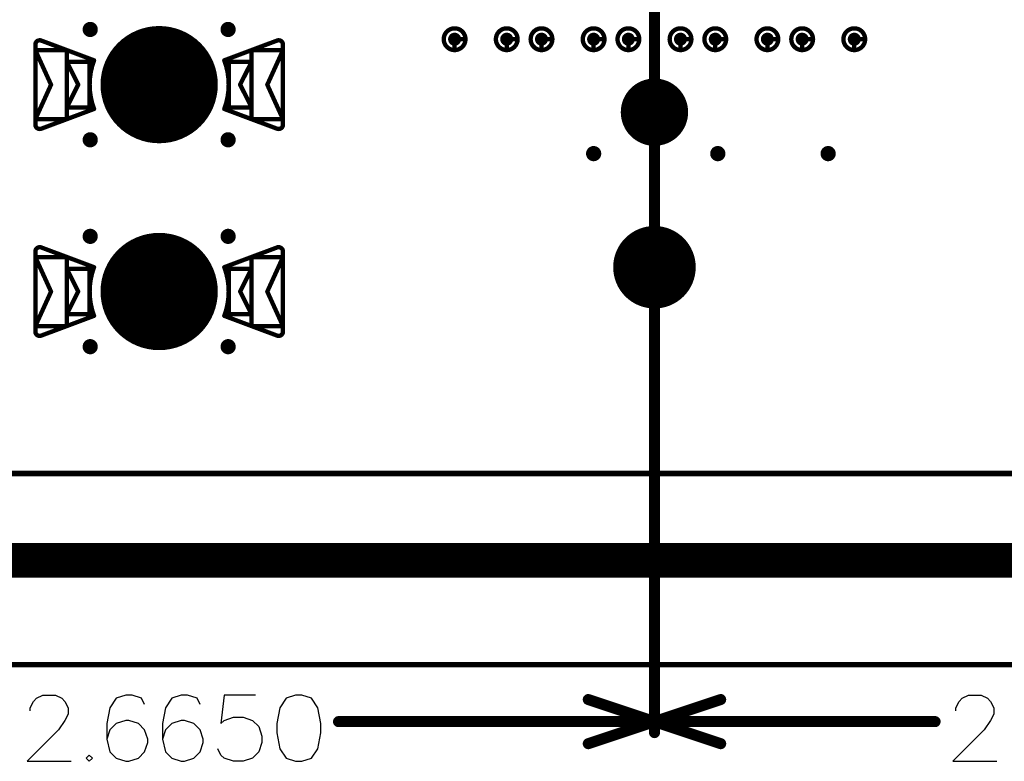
# Model space of a CAD drawing. Header units: millimetres. Extents: x 62 to 363, y 42 to 391.
# Tile 13 of 216: x 98 to 120, y 72 to 89. Entities that reach past the tile are written whole.
import ezdxf

# ---------------------------------------------------------------- set-up
doc = ezdxf.new("R2010")
doc.units = ezdxf.units.MM
for name, color, linetype in [('Mechanical1', 6, 'Continuous'), ('Mechanical8', 56, 'Continuous'), ('PadHoleLayer', 156, 'Continuous'), ('ViaHoleLayer', 16, 'Continuous')]:
    doc.layers.add(name, color=color, linetype=linetype)

# ---------------------------------------------------------------- blocks, each defined once
blk = doc.blocks.new('SAMTEC_SEAM8_40_S02_0_S_10_2_GP_K_HP_379')
at = {"layer": 'Mechanical8'}
for points, const_width in [([(15.85, 4.6, 1), (15.35, 4.6, 1)], 0.1), ([(15.575, 4.85, 1), (15.625, 4.85, 1)], 0.05), ([(15.325, 4.6, 1), (15.375, 4.6, 1)], 0.05), ([(15.575, 4.6, 1), (15.625, 4.6, 1)], 0.05), ([(15.575, 4.6, 1), (15.625, 4.6, 1)], 0.05), ([(15.825, 4.6, 1), (15.875, 4.6, 1)], 0.05), ([(15.825, 4.6, 1), (15.875, 4.6, 1)], 0.05), ([(15.85, 3.4, 1), (15.35, 3.4, 1)], 0.1), ([(15.575, 3.65, 1), (15.625, 3.65, 1)], 0.05), ([(15.325, 3.4, 1), (15.375, 3.4, 1)], 0.05), ([(15.575, 3.4, 1), (15.625, 3.4, 1)], 0.05), ([(15.575, 3.4, 1), (15.625, 3.4, 1)], 0.05), ([(15.825, 3.4, 1), (15.875, 3.4, 1)], 0.05), ([(15.825, 3.4, 1), (15.875, 3.4, 1)], 0.05), ([(15.85, 2.6, 1), (15.35, 2.6, 1)], 0.1), ([(15.575, 2.85, 1), (15.625, 2.85, 1)], 0.05), ([(15.325, 2.6, 1), (15.375, 2.6, 1)], 0.05), ([(15.575, 2.6, 1), (15.625, 2.6, 1)], 0.05), ([(15.575, 2.6, 1), (15.625, 2.6, 1)], 0.05), ([(15.825, 2.6, 1), (15.875, 2.6, 1)], 0.05), ([(15.825, 2.6, 1), (15.875, 2.6, 1)], 0.05), ([(15.85, 1.4, 1), (15.35, 1.4, 1)], 0.1), ([(15.575, 1.65, 1), (15.625, 1.65, 1)], 0.05), ([(15.325, 1.4, 1), (15.375, 1.4, 1)], 0.05), ([(15.575, 1.4, 1), (15.625, 1.4, 1)], 0.05), ([(15.575, 1.4, 1), (15.625, 1.4, 1)], 0.05), ([(15.825, 1.4, 1), (15.875, 1.4, 1)], 0.05), ([(15.825, 1.4, 1), (15.875, 1.4, 1)], 0.05), ([(21.75, 0, 1), (19.95, 0, 1)], 0.1), ([(15.85, 0.6, 1), (15.35, 0.6, 1)], 0.1), ([(15.575, 0.85, 1), (15.625, 0.85, 1)], 0.05), ([(18.005, 0, 1), (16.555, 0, 1)], 0.1), ([(15.325, 0.6, 1), (15.375, 0.6, 1)], 0.05), ([(15.575, 0.6, 1), (15.625, 0.6, 1)], 0.05), ([(15.575, 0.6, 1), (15.625, 0.6, 1)], 0.05), ([(15.825, 0.6, 1), (15.875, 0.6, 1)], 0.05), ([(15.825, 0.6, 1), (15.875, 0.6, 1)], 0.05), ([(17.255, 0.5, 1), (17.305, 0.5, 1)], 0.05), ([(20.825, 0.5, 1), (20.875, 0.5, 1)], 0.05), ([(16.53, 0, 1), (16.58, 0, 1)], 0.05), ([(16.755, 0, 1), (16.805, 0, 1)], 0.05), ([(17.255, 0, 1), (17.305, 0, 1)], 0.05), ([(17.255, 0, 1), (17.305, 0, 1)], 0.05), ([(17.255, 0, 1), (17.305, 0, 1)], 0.05), ([(17.255, 0, 1), (17.305, 0, 1)], 0.05), ([(17.755, 0, 1), (17.805, 0, 1)], 0.05), ([(17.98, 0, 1), (18.03, 0, 1)], 0.05), ([(19.925, 0, 1), (19.975, 0, 1)], 0.05), ([(20.325, 0, 1), (20.375, 0, 1)], 0.05), ([(20.825, 0, 1), (20.875, 0, 1)], 0.05), ([(20.825, 0, 1), (20.875, 0, 1)], 0.05), ([(20.825, 0, 1), (20.875, 0, 1)], 0.05), ([(20.825, 0, 1), (20.875, 0, 1)], 0.05), ([(21.325, 0, 1), (21.375, 0, 1)], 0.05), ([(21.725, 0, 1), (21.775, 0, 1)], 0.05), ([(15.85, -0.6, 1), (15.35, -0.6, 1)], 0.1), ([(15.575, -0.35, 1), (15.625, -0.35, 1)], 0.05), ([(17.255, -0.5, 1), (17.305, -0.5, 1)], 0.05), ([(20.825, -0.5, 1), (20.875, -0.5, 1)], 0.05), ([(15.325, -0.6, 1), (15.375, -0.6, 1)], 0.05), ([(15.575, -0.6, 1), (15.625, -0.6, 1)], 0.05), ([(15.575, -0.6, 1), (15.625, -0.6, 1)], 0.05), ([(15.825, -0.6, 1), (15.875, -0.6, 1)], 0.05), ([(15.825, -0.6, 1), (15.875, -0.6, 1)], 0.05), ([(15.85, -1.4, 1), (15.35, -1.4, 1)], 0.1), ([(15.575, -1.15, 1), (15.625, -1.15, 1)], 0.05), ([(15.325, -1.4, 1), (15.375, -1.4, 1)], 0.05), ([(15.575, -1.4, 1), (15.625, -1.4, 1)], 0.05), ([(15.575, -1.4, 1), (15.625, -1.4, 1)], 0.05), ([(15.825, -1.4, 1), (15.875, -1.4, 1)], 0.05), ([(15.825, -1.4, 1), (15.875, -1.4, 1)], 0.05), ([(15.85, -2.6, 1), (15.35, -2.6, 1)], 0.1), ([(15.575, -2.35, 1), (15.625, -2.35, 1)], 0.05), ([(15.325, -2.6, 1), (15.375, -2.6, 1)], 0.05), ([(15.575, -2.6, 1), (15.625, -2.6, 1)], 0.05), ([(15.575, -2.6, 1), (15.625, -2.6, 1)], 0.05), ([(15.825, -2.6, 1), (15.875, -2.6, 1)], 0.05), ([(15.825, -2.6, 1), (15.875, -2.6, 1)], 0.05), ([(15.85, -3.4, 1), (15.35, -3.4, 1)], 0.1), ([(15.575, -3.15, 1), (15.625, -3.15, 1)], 0.05), ([(15.325, -3.4, 1), (15.375, -3.4, 1)], 0.05), ([(15.575, -3.4, 1), (15.625, -3.4, 1)], 0.05), ([(15.575, -3.4, 1), (15.625, -3.4, 1)], 0.05), ([(15.825, -3.4, 1), (15.875, -3.4, 1)], 0.05), ([(15.825, -3.4, 1), (15.875, -3.4, 1)], 0.05), ([(15.85, -4.6, 1), (15.35, -4.6, 1)], 0.1), ([(15.575, -4.35, 1), (15.625, -4.35, 1)], 0.05), ([(15.325, -4.6, 1), (15.375, -4.6, 1)], 0.05), ([(15.575, -4.6, 1), (15.625, -4.6, 1)], 0.05), ([(15.575, -4.6, 1), (15.625, -4.6, 1)], 0.05), ([(15.825, -4.6, 1), (15.875, -4.6, 1)], 0.05), ([(15.825, -4.6, 1), (15.875, -4.6, 1)], 0.05)]:
    blk.add_lwpolyline(points, format="xyb", close=True, dxfattribs=dict(at, const_width=const_width))
at = {"layer": 'Mechanical8', "const_width": 0.1}
for points in [[(15.6, 4.6), (15.6, 4.85)], [(15.85, 4.6), (15.6, 4.6)], [(15.6, 3.4), (15.6, 3.65)], [(15.85, 3.4), (15.6, 3.4)], [(15.6, 2.6), (15.6, 2.85)], [(15.85, 2.6), (15.6, 2.6)], [(15.6, 1.4), (15.6, 1.65)], [(15.85, 1.4), (15.6, 1.4)], [(15.6, 0.6), (15.6, 0.85)], [(15.85, 0.6), (15.6, 0.6)], [(17.28, 0), (17.28, 0.5)], [(20.85, 0), (20.85, 0.5)], [(17.28, 0), (16.78, 0)], [(17.78, 0), (17.28, 0)], [(17.28, -0.5), (17.28, 0)], [(20.85, 0), (20.35, 0)], [(21.35, 0), (20.85, 0)], [(20.85, -0.5), (20.85, 0)], [(15.6, -0.6), (15.6, -0.35)], [(15.85, -0.6), (15.6, -0.6)], [(15.6, -1.4), (15.6, -1.15)], [(15.85, -1.4), (15.6, -1.4)], [(15.6, -2.6), (15.6, -2.35)], [(15.85, -2.6), (15.6, -2.6)], [(15.6, -3.4), (15.6, -3.15)], [(15.85, -3.4), (15.6, -3.4)], [(15.6, -4.6), (15.6, -4.35)], [(15.85, -4.6), (15.6, -4.6)]]:
    blk.add_lwpolyline(points, dxfattribs=at)
at = {"layer": 'PadHoleLayer'}
for points, const_width in [([(15.525, 4.6, 1), (15.675, 4.6, 1)], 0.15), ([(15.525, 3.4, 1), (15.675, 3.4, 1)], 0.15), ([(15.525, 2.6, 1), (15.675, 2.6, 1)], 0.15), ([(15.525, 1.4, 1), (15.675, 1.4, 1)], 0.15), ([(15.525, 0.6, 1), (15.675, 0.6, 1)], 0.15), ([(16.917, 0, 1), (17.642, 0, 1)], 0.725), ([(20.4, 0, 1), (21.3, 0, 1)], 0.9), ([(15.525, -0.6, 1), (15.675, -0.6, 1)], 0.15), ([(15.525, -1.4, 1), (15.675, -1.4, 1)], 0.15), ([(15.525, -2.6, 1), (15.675, -2.6, 1)], 0.15), ([(15.525, -3.4, 1), (15.675, -3.4, 1)], 0.15), ([(15.525, -4.6, 1), (15.675, -4.6, 1)], 0.15)]:
    blk.add_lwpolyline(points, format="xyb", close=True, dxfattribs=dict(at, const_width=const_width))
blk = doc.blocks.new('HARWIN_S9121_45R_1775')
at = {"layer": 'Mechanical8'}
for points, const_width in [([(1.3, 0, 1), (-1.3, 0, 1)], 0.1), ([(-2.875, 0.921, 1), (-2.825, 0.921, 1)], 0.05), ([(-2.875, 0.921, 1), (-2.825, 0.921, 1)], 0.05), ([(-2.74, 1.015, 1), (-2.69, 1.015, 1)], 0.05), ([(-2.74, 1.015, 1), (-2.69, 1.015, 1)], 0.05), ([(2.69, 1.015, 1), (2.74, 1.015, 1)], 0.05), ([(2.69, 1.015, 1), (2.74, 1.015, 1)], 0.05), ([(2.825, 0.921, 1), (2.875, 0.921, 1)], 0.05), ([(2.825, 0.921, 1), (2.875, 0.921, 1)], 0.05), ([(-2.875, 0.791, 1), (-2.825, 0.791, 1)], 0.05), ([(-2.875, 0.791, 1), (-2.825, 0.791, 1)], 0.05), ([(-2.875, 0.791, 1), (-2.825, 0.791, 1)], 0.05), ([(-2.152, 0.791, 1), (-2.102, 0.791, 1)], 0.05), ([(-2.152, 0.791, 1), (-2.102, 0.791, 1)], 0.05), ([(2.103, 0.791, 1), (2.153, 0.791, 1)], 0.05), ([(2.103, 0.791, 1), (2.153, 0.791, 1)], 0.05), ([(2.825, 0.791, 1), (2.875, 0.791, 1)], 0.05), ([(2.825, 0.791, 1), (2.875, 0.791, 1)], 0.05), ([(2.825, 0.791, 1), (2.875, 0.791, 1)], 0.05), ([(-2.152, 0.525, 1), (-2.102, 0.525, 1)], 0.05), ([(-2.152, 0.525, 1), (-2.102, 0.525, 1)], 0.05), ([(-2.152, 0.525, 1), (-2.102, 0.525, 1)], 0.05), ([(-1.625, 0.525, 1), (-1.575, 0.525, 1)], 0.05), ([(-1.625, 0.525, 1), (-1.575, 0.525, 1)], 0.05), ([(-1.524, 0.56, 1), (-1.474, 0.56, 1)], 0.05), ([(-1.524, 0.56, 1), (-1.474, 0.56, 1)], 0.05), ([(-0.025, 0.5, 1), (0.025, 0.5, 1)], 0.05), ([(-0.025, 0.5, 1), (0.025, 0.5, 1)], 0.05), ([(1.474, 0.56, 1), (1.524, 0.56, 1)], 0.05), ([(1.474, 0.56, 1), (1.524, 0.56, 1)], 0.05), ([(1.575, 0.525, 1), (1.625, 0.525, 1)], 0.05), ([(1.575, 0.525, 1), (1.625, 0.525, 1)], 0.05), ([(2.103, 0.525, 1), (2.153, 0.525, 1)], 0.05), ([(2.103, 0.525, 1), (2.153, 0.525, 1)], 0.05), ([(2.103, 0.525, 1), (2.153, 0.525, 1)], 0.05), ([(-2.514, -0.002, 1), (-2.464, -0.002, 1)], 0.05), ([(-2.514, -0.002, 1), (-2.464, -0.002, 1)], 0.05), ([(-1.889, 0, 1), (-1.839, 0, 1)], 0.05), ([(-1.889, 0, 1), (-1.839, 0, 1)], 0.05), ([(-1.325, 0, 1), (-1.275, 0, 1)], 0.05), ([(-0.525, 0, 1), (-0.475, 0, 1)], 0.05), ([(-0.525, 0, 1), (-0.475, 0, 1)], 0.05), ([(-0.025, 0, 1), (0.025, 0, 1)], 0.05), ([(-0.025, 0, 1), (0.025, 0, 1)], 0.05), ([(-0.025, 0, 1), (0.025, 0, 1)], 0.05), ([(-0.025, 0, 1), (0.025, 0, 1)], 0.05), ([(-0.025, 0, 1), (0.025, 0, 1)], 0.05), ([(-0.025, 0, 1), (0.025, 0, 1)], 0.05), ([(-0.025, 0, 1), (0.025, 0, 1)], 0.05), ([(-0.025, 0, 1), (0.025, 0, 1)], 0.05), ([(0.475, 0, 1), (0.525, 0, 1)], 0.05), ([(0.475, 0, 1), (0.525, 0, 1)], 0.05), ([(1.275, 0, 1), (1.325, 0, 1)], 0.05), ([(1.839, 0, 1), (1.889, 0, 1)], 0.05), ([(1.839, 0, 1), (1.889, 0, 1)], 0.05), ([(2.464, -0.002, 1), (2.514, -0.002, 1)], 0.05), ([(2.464, -0.002, 1), (2.514, -0.002, 1)], 0.05), ([(-0.025, -0.5, 1), (0.025, -0.5, 1)], 0.05), ([(-0.025, -0.5, 1), (0.025, -0.5, 1)], 0.05), ([(-2.152, -0.525, 1), (-2.102, -0.525, 1)], 0.05), ([(-2.152, -0.525, 1), (-2.102, -0.525, 1)], 0.05), ([(-2.152, -0.525, 1), (-2.102, -0.525, 1)], 0.05), ([(-1.625, -0.525, 1), (-1.575, -0.525, 1)], 0.05), ([(-1.625, -0.525, 1), (-1.575, -0.525, 1)], 0.05), ([(-1.524, -0.56, 1), (-1.474, -0.56, 1)], 0.05), ([(-1.524, -0.56, 1), (-1.474, -0.56, 1)], 0.05), ([(1.474, -0.56, 1), (1.524, -0.56, 1)], 0.05), ([(1.474, -0.56, 1), (1.524, -0.56, 1)], 0.05), ([(1.575, -0.525, 1), (1.625, -0.525, 1)], 0.05), ([(1.575, -0.525, 1), (1.625, -0.525, 1)], 0.05), ([(2.103, -0.525, 1), (2.153, -0.525, 1)], 0.05), ([(2.103, -0.525, 1), (2.153, -0.525, 1)], 0.05), ([(2.103, -0.525, 1), (2.153, -0.525, 1)], 0.05), ([(-2.875, -0.795, 1), (-2.825, -0.795, 1)], 0.05), ([(-2.875, -0.795, 1), (-2.825, -0.795, 1)], 0.05), ([(-2.875, -0.795, 1), (-2.825, -0.795, 1)], 0.05), ([(-2.875, -0.921, 1), (-2.825, -0.921, 1)], 0.05), ([(-2.875, -0.921, 1), (-2.825, -0.921, 1)], 0.05), ([(-2.152, -0.795, 1), (-2.102, -0.795, 1)], 0.05), ([(-2.152, -0.795, 1), (-2.102, -0.795, 1)], 0.05), ([(2.103, -0.795, 1), (2.153, -0.795, 1)], 0.05), ([(2.103, -0.795, 1), (2.153, -0.795, 1)], 0.05), ([(2.825, -0.795, 1), (2.875, -0.795, 1)], 0.05), ([(2.825, -0.795, 1), (2.875, -0.795, 1)], 0.05), ([(2.825, -0.795, 1), (2.875, -0.795, 1)], 0.05), ([(2.825, -0.921, 1), (2.875, -0.921, 1)], 0.05), ([(2.825, -0.921, 1), (2.875, -0.921, 1)], 0.05), ([(-2.74, -1.015, 1), (-2.69, -1.015, 1)], 0.05), ([(-2.74, -1.015, 1), (-2.69, -1.015, 1)], 0.05), ([(2.69, -1.015, 1), (2.74, -1.015, 1)], 0.05), ([(2.69, -1.015, 1), (2.74, -1.015, 1)], 0.05)]:
    blk.add_lwpolyline(points, format="xyb", close=True, dxfattribs=dict(at, const_width=const_width))
at = {"layer": 'Mechanical8', "const_width": 0.1}
for points in [[(-2.85, 0.921, -0.523343), (-2.715, 1.015)], [(2.715, 1.015, -0.523343), (2.85, 0.921)], [(-1.499, -0.56, -0.180829), (-1.499, 0.56)], [(1.499, 0.56, -0.180829), (1.499, -0.56)], [(-2.715, -1.015, -0.523343), (-2.85, -0.921)], [(2.85, -0.921, -0.523343), (2.715, -1.015)]]:
    blk.add_lwpolyline(points, format="xyb", dxfattribs=at)
for points in [[(-2.85, -0.921), (-2.85, 0.921)], [(-2.715, 1.015), (-1.499, 0.56)], [(1.499, 0.56), (2.715, 1.015)], [(2.85, -0.921), (2.85, 0.921)], [(-2.85, 0.791), (-2.127, 0.791)], [(-2.85, 0.791), (-2.489, -0.002)], [(-2.85, -0.795), (-2.85, 0.791)], [(-2.127, -0.795), (-2.127, 0.791)], [(2.128, 0.791), (2.85, 0.791)], [(2.128, -0.795), (2.128, 0.791)], [(2.489, -0.002), (2.85, 0.791)], [(2.85, -0.795), (2.85, 0.791)], [(-2.127, 0.525), (-1.6, 0.525)], [(-2.127, 0.525), (-1.864, 0)], [(-2.127, -0.525), (-2.127, 0.525)], [(-1.6, -0.525), (-1.6, 0.525)], [(0, 0), (0, 0.5)], [(0, 0), (0, 0.5)], [(1.6, 0.525), (2.128, 0.525)], [(1.6, -0.525), (1.6, 0.525)], [(1.864, 0), (2.128, 0.525)], [(2.128, -0.525), (2.128, 0.525)], [(-2.85, -0.795), (-2.489, -0.002)], [(-2.127, -0.525), (-1.864, 0)], [(-0.5, 0), (0, 0)], [(-0.5, 0), (0, 0)], [(0, 0), (0.5, 0)], [(0, 0), (0.5, 0)], [(0, -0.5), (0, 0)], [(0, -0.5), (0, 0)], [(1.864, 0), (2.128, -0.525)], [(2.489, -0.002), (2.85, -0.795)], [(-2.715, -1.015), (-1.499, -0.56)], [(-2.127, -0.525), (-1.6, -0.525)], [(1.499, -0.56), (2.715, -1.015)], [(1.6, -0.525), (2.128, -0.525)], [(-2.85, -0.795), (-2.127, -0.795)], [(2.128, -0.795), (2.85, -0.795)]]:
    blk.add_lwpolyline(points, dxfattribs=at)
at = {"layer": 'PadHoleLayer', "const_width": 1.3}
blk.add_lwpolyline([(-0.65, 0, 1), (0.65, 0, 1)], format="xyb", close=True, dxfattribs=at)
blk = doc.blocks.new('HARWIN_S9121_45R_1830')
at = {"layer": 'Mechanical8'}
for points, const_width in [([(1.3, 0, 1), (-1.3, 0, 1)], 0.1), ([(-2.875, 0.921, 1), (-2.825, 0.921, 1)], 0.05), ([(-2.875, 0.921, 1), (-2.825, 0.921, 1)], 0.05), ([(-2.74, 1.015, 1), (-2.69, 1.015, 1)], 0.05), ([(-2.74, 1.015, 1), (-2.69, 1.015, 1)], 0.05), ([(2.69, 1.015, 1), (2.74, 1.015, 1)], 0.05), ([(2.69, 1.015, 1), (2.74, 1.015, 1)], 0.05), ([(2.825, 0.921, 1), (2.875, 0.921, 1)], 0.05), ([(2.825, 0.921, 1), (2.875, 0.921, 1)], 0.05), ([(-2.875, 0.791, 1), (-2.825, 0.791, 1)], 0.05), ([(-2.875, 0.791, 1), (-2.825, 0.791, 1)], 0.05), ([(-2.875, 0.791, 1), (-2.825, 0.791, 1)], 0.05), ([(-2.152, 0.791, 1), (-2.102, 0.791, 1)], 0.05), ([(-2.152, 0.791, 1), (-2.102, 0.791, 1)], 0.05), ([(2.103, 0.791, 1), (2.153, 0.791, 1)], 0.05), ([(2.103, 0.791, 1), (2.153, 0.791, 1)], 0.05), ([(2.825, 0.791, 1), (2.875, 0.791, 1)], 0.05), ([(2.825, 0.791, 1), (2.875, 0.791, 1)], 0.05), ([(2.825, 0.791, 1), (2.875, 0.791, 1)], 0.05), ([(-2.152, 0.525, 1), (-2.102, 0.525, 1)], 0.05), ([(-2.152, 0.525, 1), (-2.102, 0.525, 1)], 0.05), ([(-2.152, 0.525, 1), (-2.102, 0.525, 1)], 0.05), ([(-1.625, 0.525, 1), (-1.575, 0.525, 1)], 0.05), ([(-1.625, 0.525, 1), (-1.575, 0.525, 1)], 0.05), ([(-1.524, 0.56, 1), (-1.474, 0.56, 1)], 0.05), ([(-1.524, 0.56, 1), (-1.474, 0.56, 1)], 0.05), ([(-0.025, 0.5, 1), (0.025, 0.5, 1)], 0.05), ([(-0.025, 0.5, 1), (0.025, 0.5, 1)], 0.05), ([(1.474, 0.56, 1), (1.524, 0.56, 1)], 0.05), ([(1.474, 0.56, 1), (1.524, 0.56, 1)], 0.05), ([(1.575, 0.525, 1), (1.625, 0.525, 1)], 0.05), ([(1.575, 0.525, 1), (1.625, 0.525, 1)], 0.05), ([(2.103, 0.525, 1), (2.153, 0.525, 1)], 0.05), ([(2.103, 0.525, 1), (2.153, 0.525, 1)], 0.05), ([(2.103, 0.525, 1), (2.153, 0.525, 1)], 0.05), ([(-2.514, -0.002, 1), (-2.464, -0.002, 1)], 0.05), ([(-2.514, -0.002, 1), (-2.464, -0.002, 1)], 0.05), ([(-1.889, 0, 1), (-1.839, 0, 1)], 0.05), ([(-1.889, 0, 1), (-1.839, 0, 1)], 0.05), ([(-1.325, 0, 1), (-1.275, 0, 1)], 0.05), ([(-0.525, 0, 1), (-0.475, 0, 1)], 0.05), ([(-0.525, 0, 1), (-0.475, 0, 1)], 0.05), ([(-0.025, 0, 1), (0.025, 0, 1)], 0.05), ([(-0.025, 0, 1), (0.025, 0, 1)], 0.05), ([(-0.025, 0, 1), (0.025, 0, 1)], 0.05), ([(-0.025, 0, 1), (0.025, 0, 1)], 0.05), ([(-0.025, 0, 1), (0.025, 0, 1)], 0.05), ([(-0.025, 0, 1), (0.025, 0, 1)], 0.05), ([(-0.025, 0, 1), (0.025, 0, 1)], 0.05), ([(-0.025, 0, 1), (0.025, 0, 1)], 0.05), ([(0.475, 0, 1), (0.525, 0, 1)], 0.05), ([(0.475, 0, 1), (0.525, 0, 1)], 0.05), ([(1.275, 0, 1), (1.325, 0, 1)], 0.05), ([(1.839, 0, 1), (1.889, 0, 1)], 0.05), ([(1.839, 0, 1), (1.889, 0, 1)], 0.05), ([(2.464, -0.002, 1), (2.514, -0.002, 1)], 0.05), ([(2.464, -0.002, 1), (2.514, -0.002, 1)], 0.05), ([(-0.025, -0.5, 1), (0.025, -0.5, 1)], 0.05), ([(-0.025, -0.5, 1), (0.025, -0.5, 1)], 0.05), ([(-2.152, -0.525, 1), (-2.102, -0.525, 1)], 0.05), ([(-2.152, -0.525, 1), (-2.102, -0.525, 1)], 0.05), ([(-2.152, -0.525, 1), (-2.102, -0.525, 1)], 0.05), ([(-1.625, -0.525, 1), (-1.575, -0.525, 1)], 0.05), ([(-1.625, -0.525, 1), (-1.575, -0.525, 1)], 0.05), ([(-1.524, -0.56, 1), (-1.474, -0.56, 1)], 0.05), ([(-1.524, -0.56, 1), (-1.474, -0.56, 1)], 0.05), ([(1.474, -0.56, 1), (1.524, -0.56, 1)], 0.05), ([(1.474, -0.56, 1), (1.524, -0.56, 1)], 0.05), ([(1.575, -0.525, 1), (1.625, -0.525, 1)], 0.05), ([(1.575, -0.525, 1), (1.625, -0.525, 1)], 0.05), ([(2.103, -0.525, 1), (2.153, -0.525, 1)], 0.05), ([(2.103, -0.525, 1), (2.153, -0.525, 1)], 0.05), ([(2.103, -0.525, 1), (2.153, -0.525, 1)], 0.05), ([(-2.875, -0.795, 1), (-2.825, -0.795, 1)], 0.05), ([(-2.875, -0.795, 1), (-2.825, -0.795, 1)], 0.05), ([(-2.875, -0.795, 1), (-2.825, -0.795, 1)], 0.05), ([(-2.875, -0.921, 1), (-2.825, -0.921, 1)], 0.05), ([(-2.875, -0.921, 1), (-2.825, -0.921, 1)], 0.05), ([(-2.152, -0.795, 1), (-2.102, -0.795, 1)], 0.05), ([(-2.152, -0.795, 1), (-2.102, -0.795, 1)], 0.05), ([(2.103, -0.795, 1), (2.153, -0.795, 1)], 0.05), ([(2.103, -0.795, 1), (2.153, -0.795, 1)], 0.05), ([(2.825, -0.795, 1), (2.875, -0.795, 1)], 0.05), ([(2.825, -0.795, 1), (2.875, -0.795, 1)], 0.05), ([(2.825, -0.795, 1), (2.875, -0.795, 1)], 0.05), ([(2.825, -0.921, 1), (2.875, -0.921, 1)], 0.05), ([(2.825, -0.921, 1), (2.875, -0.921, 1)], 0.05), ([(-2.74, -1.015, 1), (-2.69, -1.015, 1)], 0.05), ([(-2.74, -1.015, 1), (-2.69, -1.015, 1)], 0.05), ([(2.69, -1.015, 1), (2.74, -1.015, 1)], 0.05), ([(2.69, -1.015, 1), (2.74, -1.015, 1)], 0.05)]:
    blk.add_lwpolyline(points, format="xyb", close=True, dxfattribs=dict(at, const_width=const_width))
at = {"layer": 'Mechanical8', "const_width": 0.1}
for points in [[(-2.85, 0.921, -0.523343), (-2.715, 1.015)], [(2.715, 1.015, -0.523343), (2.85, 0.921)], [(-1.499, -0.56, -0.180829), (-1.499, 0.56)], [(1.499, 0.56, -0.180829), (1.499, -0.56)], [(-2.715, -1.015, -0.523343), (-2.85, -0.921)], [(2.85, -0.921, -0.523343), (2.715, -1.015)]]:
    blk.add_lwpolyline(points, format="xyb", dxfattribs=at)
for points in [[(-2.85, -0.921), (-2.85, 0.921)], [(-2.715, 1.015), (-1.499, 0.56)], [(1.499, 0.56), (2.715, 1.015)], [(2.85, -0.921), (2.85, 0.921)], [(-2.85, 0.791), (-2.127, 0.791)], [(-2.85, 0.791), (-2.489, -0.002)], [(-2.85, -0.795), (-2.85, 0.791)], [(-2.127, -0.795), (-2.127, 0.791)], [(2.128, 0.791), (2.85, 0.791)], [(2.128, -0.795), (2.128, 0.791)], [(2.489, -0.002), (2.85, 0.791)], [(2.85, -0.795), (2.85, 0.791)], [(-2.127, 0.525), (-1.6, 0.525)], [(-2.127, 0.525), (-1.864, 0)], [(-2.127, -0.525), (-2.127, 0.525)], [(-1.6, -0.525), (-1.6, 0.525)], [(0, 0), (0, 0.5)], [(0, 0), (0, 0.5)], [(1.6, 0.525), (2.128, 0.525)], [(1.6, -0.525), (1.6, 0.525)], [(1.864, 0), (2.128, 0.525)], [(2.128, -0.525), (2.128, 0.525)], [(-2.85, -0.795), (-2.489, -0.002)], [(-2.127, -0.525), (-1.864, 0)], [(-0.5, 0), (0, 0)], [(-0.5, 0), (0, 0)], [(0, 0), (0.5, 0)], [(0, 0), (0.5, 0)], [(0, -0.5), (0, 0)], [(0, -0.5), (0, 0)], [(1.864, 0), (2.128, -0.525)], [(2.489, -0.002), (2.85, -0.795)], [(-2.715, -1.015), (-1.499, -0.56)], [(-2.127, -0.525), (-1.6, -0.525)], [(1.499, -0.56), (2.715, -1.015)], [(1.6, -0.525), (2.128, -0.525)], [(-2.85, -0.795), (-2.127, -0.795)], [(2.128, -0.795), (2.85, -0.795)]]:
    blk.add_lwpolyline(points, dxfattribs=at)
at = {"layer": 'PadHoleLayer', "const_width": 1.3}
blk.add_lwpolyline([(-0.65, 0, 1), (0.65, 0, 1)], format="xyb", close=True, dxfattribs=at)

msp = doc.modelspace()

# ---------------------------------------------------------------- linework, layer by layer
at = {"layer": 'Mechanical1', "const_width": 0.8}
msp.add_lwpolyline([(76.2, 76.2), (352.2, 76.2)], dxfattribs=at)
at = {"layer": 'Mechanical8'}
for p, q in [((97.911, 72.954), (97.984, 73.026)), ((97.984, 73.026), (98.129, 73.099)), ((98.129, 73.099), (98.419, 73.099)), ((98.419, 73.099), (98.564, 73.026)), ((98.564, 73.026), (98.637, 72.954)), ((99.819, 73.026), (99.674, 72.809)), ((100.037, 73.099), (99.819, 73.026)), ((100.182, 73.099), (100.037, 73.099)), ((100.4, 73.026), (100.182, 73.099)), ((100.472, 72.881), (100.4, 73.026)), ((101.096, 73.026), (100.951, 72.809)), ((101.314, 73.099), (101.096, 73.026)), ((101.459, 73.099), (101.314, 73.099)), ((101.677, 73.026), (101.459, 73.099)), ((101.749, 72.881), (101.677, 73.026)), ((102.301, 73.099), (102.228, 72.446)), ((103.026, 73.099), (102.301, 73.099)), ((103.73, 73.026), (103.585, 72.809)), ((103.948, 73.099), (103.73, 73.026)), ((104.093, 73.099), (103.948, 73.099)), ((104.31, 73.026), (104.093, 73.099)), ((104.456, 72.809), (104.31, 73.026)), ((119.219, 72.954), (119.292, 73.026)), ((119.292, 73.026), (119.437, 73.099)), ((119.437, 73.099), (119.727, 73.099)), ((119.727, 73.099), (119.872, 73.026)), ((119.872, 73.026), (119.945, 72.954)), ((97.838, 72.809), (97.911, 72.954)), ((97.838, 72.736), (97.838, 72.809)), ((98.637, 72.954), (98.709, 72.809)), ((98.709, 72.809), (98.709, 72.664)), ((99.674, 72.809), (99.602, 72.446)), ((100.951, 72.809), (100.879, 72.446)), ((103.585, 72.809), (103.512, 72.446)), ((104.528, 72.446), (104.456, 72.809)), ((119.147, 72.809), (119.219, 72.954)), ((119.147, 72.736), (119.147, 72.809)), ((119.945, 72.954), (120.017, 72.809)), ((120.017, 72.809), (120.017, 72.664)), ((98.709, 72.664), (98.637, 72.518)), ((102.301, 72.518), (102.518, 72.591)), ((102.518, 72.591), (102.736, 72.591)), ((102.736, 72.591), (102.954, 72.518)), ((120.017, 72.664), (119.945, 72.518)), ((98.637, 72.518), (98.491, 72.301)), ((99.602, 72.446), (99.602, 72.083)), ((99.819, 72.446), (99.674, 72.301)), ((100.037, 72.518), (99.819, 72.446)), ((100.109, 72.518), (100.037, 72.518)), ((100.327, 72.446), (100.109, 72.518)), ((100.472, 72.301), (100.327, 72.446)), ((100.879, 72.446), (100.879, 72.083)), ((101.096, 72.446), (100.951, 72.301)), ((101.314, 72.518), (101.096, 72.446)), ((101.386, 72.518), (101.314, 72.518)), ((101.604, 72.446), (101.386, 72.518)), ((101.749, 72.301), (101.604, 72.446)), ((102.228, 72.446), (102.301, 72.518)), ((102.954, 72.518), (103.099, 72.373)), ((103.099, 72.373), (103.171, 72.156)), ((103.512, 72.446), (103.512, 72.228)), ((104.528, 72.228), (104.528, 72.446)), ((119.945, 72.518), (119.8, 72.301)), ((98.491, 72.301), (97.766, 71.575)), ((99.674, 72.301), (99.602, 72.083)), ((99.602, 72.083), (99.674, 71.793)), ((100.545, 72.083), (100.472, 72.301)), ((100.545, 72.011), (100.545, 72.083)), ((100.951, 72.301), (100.879, 72.083)), ((100.879, 72.083), (100.951, 71.793)), ((101.822, 72.083), (101.749, 72.301)), ((101.822, 72.011), (101.822, 72.083)), ((103.171, 72.156), (103.171, 72.011)), ((103.512, 72.228), (103.585, 71.865)), ((104.456, 71.865), (104.528, 72.228)), ((119.8, 72.301), (119.074, 71.575)), ((100.472, 71.793), (100.545, 72.011)), ((101.749, 71.793), (101.822, 72.011)), ((102.228, 71.72), (102.156, 71.865)), ((103.171, 72.011), (103.099, 71.793)), ((103.585, 71.865), (103.73, 71.648)), ((104.31, 71.648), (104.456, 71.865)), ((99.195, 71.72), (99.123, 71.648)), ((99.123, 71.648), (99.195, 71.575)), ((99.268, 71.648), (99.195, 71.72)), ((99.195, 71.575), (99.268, 71.648)), ((99.674, 71.793), (99.819, 71.648)), ((99.819, 71.648), (100.037, 71.575)), ((100.109, 71.575), (100.327, 71.648)), ((100.327, 71.648), (100.472, 71.793)), ((100.951, 71.793), (101.096, 71.648)), ((101.096, 71.648), (101.314, 71.575)), ((101.386, 71.575), (101.604, 71.648)), ((101.604, 71.648), (101.749, 71.793)), ((102.301, 71.648), (102.228, 71.72)), ((102.518, 71.575), (102.301, 71.648)), ((102.954, 71.648), (102.736, 71.575)), ((103.099, 71.793), (102.954, 71.648)), ((103.73, 71.648), (103.948, 71.575)), ((104.093, 71.575), (104.31, 71.648)), ((97.766, 71.575), (98.782, 71.575)), ((100.037, 71.575), (100.109, 71.575)), ((101.314, 71.575), (101.386, 71.575)), ((102.736, 71.575), (102.518, 71.575)), ((103.948, 71.575), (104.093, 71.575)), ((119.074, 71.575), (120.09, 71.575))]:
    msp.add_line(p, q, dxfattribs=at)
for points, const_width in [([(112.207, 72.235), (112.207, 102.996)], 0.254), ([(112.207, 72.235), (112.207, 102.996)], 0.254), ([(76.2, 78.2), (352.2, 78.2)], 0.127), ([(66.2, 73.8), (362.2, 73.8)], 0.127), ([(110.683, 72.997), (112.207, 72.489)], 0.254), ([(112.207, 72.489), (113.731, 72.997)], 0.254), ([(104.935, 72.489), (112.207, 72.489)], 0.254), ([(110.683, 71.981), (112.207, 72.489)], 0.254), ([(112.207, 72.489), (113.731, 71.981)], 0.254), ([(112.207, 72.489), (118.668, 72.489)], 0.254)]:
    msp.add_lwpolyline(points, dxfattribs=dict(at, const_width=const_width))
at = {"layer": 'Mechanical8', "const_width": 0.127}
for points in [[(110.62, 72.997, 1), (110.747, 72.997, 1)], [(113.668, 72.997, 1), (113.795, 72.997, 1)], [(104.871, 72.489, 1), (104.998, 72.489, 1)], [(112.144, 72.489, 1), (112.271, 72.489, 1)], [(112.144, 72.489, 1), (112.271, 72.489, 1)], [(112.144, 72.489, 1), (112.271, 72.489, 1)], [(112.144, 72.489, 1), (112.271, 72.489, 1)], [(112.144, 72.489, 1), (112.271, 72.489, 1)], [(112.144, 72.489, 1), (112.271, 72.489, 1)], [(118.604, 72.489, 1), (118.731, 72.489, 1)], [(112.144, 72.235, 1), (112.271, 72.235, 1)], [(112.144, 72.235, 1), (112.271, 72.235, 1)], [(110.62, 71.981, 1), (110.747, 71.981, 1)], [(113.668, 71.981, 1), (113.795, 71.981, 1)]]:
    msp.add_lwpolyline(points, format="xyb", close=True, dxfattribs=at)
at = {"layer": 'ViaHoleLayer', "const_width": 0.175}
for points in [[(99.131, 88.424, 1), (99.306, 88.424, 1)], [(102.306, 88.424, 1), (102.481, 88.424, 1)], [(99.131, 85.884, 1), (99.306, 85.884, 1)], [(102.306, 85.884, 1), (102.481, 85.884, 1)], [(110.72, 85.566, 1), (110.895, 85.566, 1)], [(113.577, 85.566, 1), (113.753, 85.566, 1)], [(116.117, 85.566, 1), (116.293, 85.566, 1)], [(99.131, 83.661, 1), (99.306, 83.661, 1)], [(102.306, 83.661, 1), (102.481, 83.661, 1)], [(99.131, 81.121, 1), (99.306, 81.121, 1)], [(102.306, 81.121, 1), (102.481, 81.121, 1)]]:
    msp.add_lwpolyline(points, format="xyb", close=True, dxfattribs=at)

# ---------------------------------------------------------------- block references
at = {"rotation": 270}
msp.add_blockref('SAMTEC_SEAM8_40_S02_0_S_10_2_GP_K_HP_379', (112.207, 103.8), dxfattribs=at)
for name, p in [('HARWIN_S9121_45R_1775', (100.806, 87.154)), ('HARWIN_S9121_45R_1830', (100.806, 82.391))]:
    msp.add_blockref(name, p)

doc.saveas('drawing.dxf')
